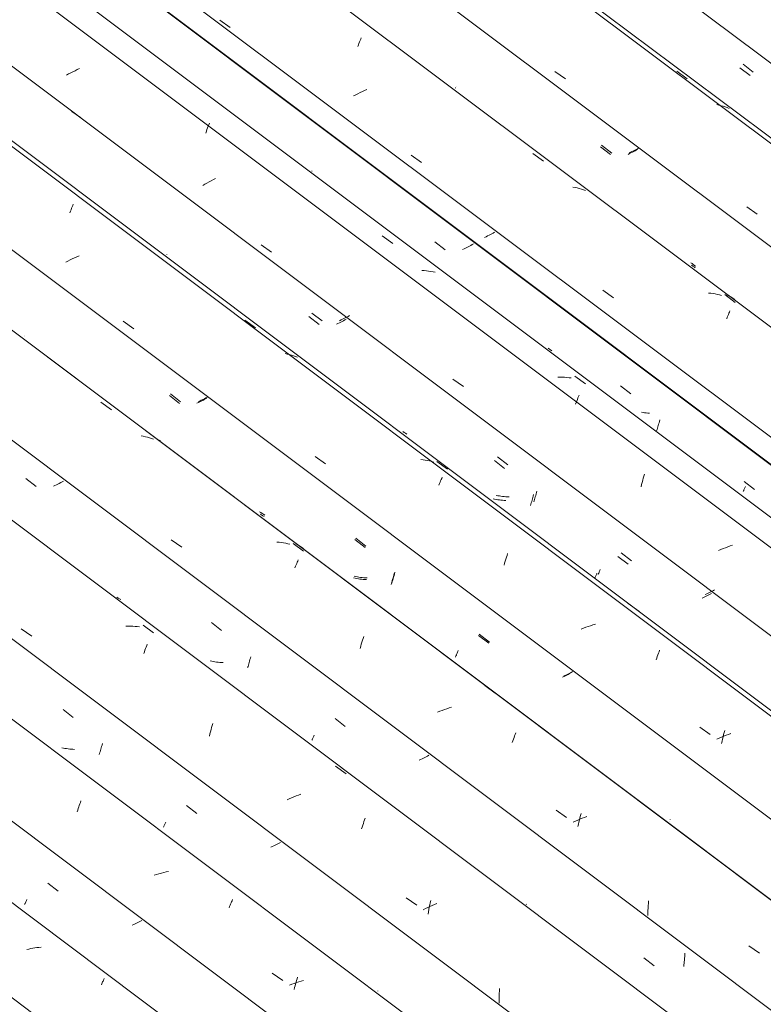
# Model space of a CAD drawing. Header units: millimetres. Extents: x 6528 to 21779, y 617 to 11154.
# Tile 75 of 106: x 14799 to 15473, y 6635 to 7528. Entities that reach past the tile are written whole.
import ezdxf

# ---------------------------------------------------------------- set-up
doc = ezdxf.new("R2010")
doc.units = ezdxf.units.MM
doc.layers.add('A-GLAZ-CWMG', color=7, linetype='Continuous', lineweight=5)

# ---------------------------------------------------------------- blocks, each defined once
blk = doc.blocks.new('FP_64-ISO_02')
at = {"layer": 'A-GLAZ-CWMG'}
blk.add_line((17055.9, 5027.73), (13731.04, 7523.22), dxfattribs=at)
at = {"layer": 'A-GLAZ-CWMG', "color": 9, "true_color": 0xc0c0c0}
for p, q in [((14807.32, 6684.99), (14805.47, 6684.57)), ((14809.18, 6685.37), (14807.32, 6684.99)), ((14811.03, 6685.71), (14809.18, 6685.37)), ((14812.89, 6686.02), (14811.03, 6685.71)), ((14814.74, 6686.29), (14812.89, 6686.02)), ((14816.58, 6686.51), (14814.74, 6686.29)), ((14818.42, 6686.7), (14816.58, 6686.51)), ((14873.52, 6653.39), (14873.92, 6654.29)), ((14873.92, 6654.29), (14874.31, 6655.14)), ((14874.31, 6655.14), (14874.68, 6655.95)), ((14874.68, 6655.95), (14875.03, 6656.72)), ((14875.03, 6656.72), (14875.37, 6657.44)), ((14875.37, 6657.44), (14875.69, 6658.12)), ((14873.11, 6652.45), (14873.52, 6653.39))]:
    blk.add_line(p, q, dxfattribs=at)
blk = doc.blocks.new('FP_65-ISO_02')
at = {"layer": 'A-GLAZ-CWMG', "color": 9, "true_color": 0xc0c0c0}
for p, q in [((14824.66, 6744.74), (14833.88, 6737.56)), ((14803.57, 6725.4), (14803.79, 6725.9)), ((14803.79, 6725.9), (14804.03, 6726.44)), ((14804.03, 6726.44), (14804.3, 6727.03)), ((14804.3, 6727.03), (14804.58, 6727.67)), ((14804.58, 6727.67), (14804.88, 6728.35)), ((14804.88, 6728.35), (14805.2, 6729.08)), ((14805.2, 6729.08), (14805.54, 6729.85)), ((14903.75, 6707.77), (14902.46, 6707.16)), ((14905.02, 6708.39), (14903.75, 6707.77)), ((14906.27, 6709.01), (14905.02, 6708.39)), ((14907.5, 6709.64), (14906.27, 6709.01)), ((14908.71, 6710.27), (14907.5, 6709.64)), ((14909.91, 6710.91), (14908.71, 6710.27)), ((14902.46, 6707.16), (14901.15, 6706.56))]:
    blk.add_line(p, q, dxfattribs=at)
blk = doc.blocks.new('FP_66-ISO_02')
at = {"layer": 'A-GLAZ-CWMG'}
blk.add_line((17180.28, 5101.02), (13731.04, 7689.87), dxfattribs=at)
at = {"layer": 'A-GLAZ-CWMG', "color": 9, "true_color": 0xc0c0c0}
for p, q in [((14852.65, 6813.9), (14853.13, 6815.3)), ((14853.13, 6815.3), (14853.61, 6816.67)), ((14853.61, 6816.67), (14854.08, 6818)), ((14854.08, 6818), (14854.56, 6819.3)), ((14851.22, 6809.52), (14851.7, 6811.01)), ((14851.7, 6811.01), (14852.17, 6812.47)), ((14852.17, 6812.47), (14852.65, 6813.9)), ((14923.22, 6752.57), (14921.09, 6751.88)), ((14925.37, 6753.22), (14923.22, 6752.57)), ((14927.52, 6753.83), (14925.37, 6753.22)), ((14929.68, 6754.4), (14927.52, 6753.83)), ((14931.84, 6754.92), (14929.68, 6754.4)), ((14934, 6755.39), (14931.84, 6754.92)), ((14989.89, 6724.66), (14990.34, 6725.77)), ((14990.34, 6725.77), (14990.79, 6726.83)), ((14990.79, 6726.83), (14991.22, 6727.86)), ((14991.22, 6727.86), (14991.64, 6728.85)), ((14991.64, 6728.85), (14992.05, 6729.81)), ((14988.97, 6722.34), (14989.44, 6723.52)), ((14989.44, 6723.52), (14989.89, 6724.66)), ((15028.15, 6663.23), (15037.75, 6656.43)), ((15047.93, 6653.86), (15045.82, 6653.09)), ((15050.06, 6654.6), (15047.93, 6653.86)), ((15049.26, 6653.23), (15049.71, 6654.84)), ((15049.71, 6654.84), (15050.16, 6656.41)), ((15052.19, 6655.3), (15050.06, 6654.6)), ((15050.16, 6656.41), (15050.62, 6657.96)), ((15050.62, 6657.96), (15051.09, 6659.48)), ((15054.34, 6655.96), (15052.19, 6655.3)), ((15056.49, 6656.58), (15054.34, 6655.96)), ((15045.82, 6653.09), (15043.72, 6652.28)), ((15047.97, 6648.28), (15048.39, 6649.95)), ((15048.39, 6649.95), (15048.82, 6651.61)), ((15048.82, 6651.61), (15049.26, 6653.23))]:
    blk.add_line(p, q, dxfattribs=at)
blk = doc.blocks.new('FP_67-ISO_02')
at = {"layer": 'A-GLAZ-CWMG', "color": 9, "true_color": 0xc0c0c0}
for p, q in [((14838.47, 6902.3), (14847.71, 6895.11)), ((14873.04, 6867.44), (14873.39, 6868.72)), ((14873.39, 6868.72), (14873.74, 6870.01)), ((14873.74, 6870.01), (14874.08, 6871.33)), ((14838.69, 6867.26), (14837.28, 6867.56)), ((14840.11, 6866.99), (14838.69, 6867.26)), ((14841.55, 6866.76), (14840.11, 6866.99)), ((14843, 6866.56), (14841.55, 6866.76)), ((14844.46, 6866.39), (14843, 6866.56)), ((14845.93, 6866.26), (14844.46, 6866.39)), ((14847.41, 6866.16), (14845.93, 6866.26)), ((14848.9, 6866.09), (14847.41, 6866.16)), ((14871.2, 6861.45), (14871.57, 6862.59)), ((14871.57, 6862.59), (14871.95, 6863.77)), ((14871.95, 6863.77), (14872.31, 6864.97)), ((14872.31, 6864.97), (14872.68, 6866.19)), ((14872.68, 6866.19), (14873.04, 6867.44)), ((14950.48, 6815.25), (14959.72, 6808.07)), ((14929.91, 6796.56), (14930.13, 6797.06)), ((14930.13, 6797.06), (14930.37, 6797.6)), ((14930.37, 6797.6), (14930.62, 6798.18)), ((14930.62, 6798.18), (14930.89, 6798.79)), ((14930.89, 6798.79), (14931.17, 6799.44)), ((14931.17, 6799.44), (14931.46, 6800.12)), ((14929.52, 6795.65), (14929.7, 6796.09)), ((14929.7, 6796.09), (14929.91, 6796.56)), ((15030.7, 6779.15), (15029.43, 6778.52)), ((15031.94, 6779.79), (15030.7, 6779.15)), ((15033.16, 6780.43), (15031.94, 6779.79)), ((15034.36, 6781.07), (15033.16, 6780.43)), ((15035.54, 6781.72), (15034.36, 6781.07)), ((15028.15, 6777.89), (15026.85, 6777.27)), ((15029.43, 6778.52), (15028.15, 6777.89)), ((15123.79, 6646.95), (15123.79, 6647.06)), ((15123.83, 6646.87), (15123.79, 6646.95))]:
    blk.add_line(p, q, dxfattribs=at)
blk = doc.blocks.new('FP_68-ISO_02')
at = {"layer": 'A-GLAZ-CWMG'}
blk.add_line((17314.28, 5180.68), (13731.04, 7870.1), dxfattribs=at)
at = {"layer": 'A-GLAZ-CWMG', "color": 9, "true_color": 0xc0c0c0}
for p, q in [((14800.38, 6975.43), (14809.96, 6968.73)), ((14897.49, 6977.83), (14895.4, 6977.81)), ((14899.58, 6977.8), (14897.49, 6977.83)), ((14901.64, 6977.73), (14899.58, 6977.8)), ((14903.69, 6977.59), (14901.64, 6977.73)), ((14905.73, 6977.41), (14903.69, 6977.59)), ((14907.74, 6977.17), (14905.73, 6977.41)), ((14910.93, 6978.82), (14920.54, 6971.8)), ((14912.66, 6956.07), (14913.2, 6957.49)), ((14913.2, 6957.49), (14913.73, 6958.86)), ((14913.73, 6958.86), (14914.25, 6960.18)), ((14914.25, 6960.18), (14914.76, 6961.46)), ((14911.57, 6953.11), (14912.12, 6954.61)), ((14912.12, 6954.61), (14912.66, 6956.07)), ((14972.56, 6884.07), (14973.06, 6885.98)), ((14973.06, 6885.98), (14973.57, 6887.85)), ((14973.57, 6887.85), (14974.09, 6889.69)), ((14971.13, 6878.17), (14971.59, 6880.16)), ((14971.59, 6880.16), (14972.07, 6882.13)), ((14972.07, 6882.13), (14972.56, 6884.07)), ((15085.51, 6850.88), (15095.1, 6843.83)), ((15049.76, 6823.85), (15047.68, 6823.01)), ((15051.86, 6824.66), (15049.76, 6823.85)), ((15053.97, 6825.44), (15051.86, 6824.66)), ((15043.56, 6821.24), (15041.53, 6820.32)), ((15045.61, 6822.14), (15043.56, 6821.24)), ((15047.68, 6823.01), (15045.61, 6822.14)), ((15109.6, 6795.67), (15110.14, 6797.35)), ((15110.14, 6797.35), (15110.69, 6798.99)), ((15110.69, 6798.99), (15111.24, 6800.59)), ((15111.24, 6800.59), (15111.79, 6802.15)), ((15111.79, 6802.15), (15112.33, 6803.66)), ((15109.05, 6793.95), (15109.6, 6795.67)), ((15149.46, 6731.52), (15159.08, 6724.8)), ((15170.94, 6725), (15171.38, 6727.03)), ((15171.38, 6727.03), (15171.83, 6729.04)), ((15175.13, 6725.41), (15173.08, 6724.52)), ((15177.2, 6726.28), (15175.13, 6725.41)), ((15167.03, 6721.68), (15165.05, 6720.69)), ((15169.02, 6722.65), (15167.03, 6721.68)), ((15171.04, 6723.6), (15169.02, 6722.65)), ((15169.36, 6716.65), (15169.72, 6718.77)), ((15169.72, 6718.77), (15170.11, 6720.87)), ((15170.11, 6720.87), (15170.51, 6722.95)), ((15170.51, 6722.95), (15170.94, 6725)), ((15173.08, 6724.52), (15171.04, 6723.6)), ((15233.91, 6644.73), (15234.01, 6646.97)), ((15234.01, 6646.97), (15234.14, 6649.21)), ((15233.81, 6640.24), (15233.84, 6642.49)), ((15233.81, 6637.99), (15233.81, 6640.24)), ((15233.84, 6635.75), (15233.81, 6637.99)), ((15233.84, 6642.49), (15233.91, 6644.73))]:
    blk.add_line(p, q, dxfattribs=at)
blk = doc.blocks.new('FP_69-ISO_02')
at = {"layer": 'A-GLAZ-CWMG', "color": 9, "true_color": 0xc0c0c0}
for p, q in [((14804.73, 7111.7), (14813.99, 7104.52)), ((14838.67, 7109.37), (14837.46, 7108.69)), ((14831.06, 7105.38), (14829.72, 7104.73)), ((14832.39, 7106.03), (14831.06, 7105.38)), ((14833.69, 7106.69), (14832.39, 7106.03)), ((14834.97, 7107.36), (14833.69, 7106.69)), ((14836.23, 7108.02), (14834.97, 7107.36)), ((14837.46, 7108.69), (14836.23, 7108.02)), ((14888.35, 7003.4), (14887.23, 7004.2)), ((14889.5, 7002.64), (14888.35, 7003.4)), ((14890.68, 7001.9), (14889.5, 7002.64)), ((14972.93, 6981.11), (14982.18, 6973.93)), ((15007.9, 6947.52), (15008.24, 6948.82)), ((15008.24, 6948.82), (15008.58, 6950.15)), ((14973.23, 6945.96), (14971.82, 6946.26)), ((14974.65, 6945.69), (14973.23, 6945.96)), ((14976.09, 6945.46), (14974.65, 6945.69)), ((14977.54, 6945.26), (14976.09, 6945.46)), ((14979, 6945.09), (14977.54, 6945.26)), ((14980.47, 6944.96), (14979, 6945.09)), ((14981.95, 6944.87), (14980.47, 6944.96)), ((14983.43, 6944.8), (14981.95, 6944.87)), ((15005.73, 6940.22), (15006.1, 6941.37)), ((15006.1, 6941.37), (15006.47, 6942.55)), ((15006.47, 6942.55), (15006.83, 6943.75)), ((15006.83, 6943.75), (15007.2, 6944.98)), ((15007.2, 6944.98), (15007.55, 6946.24)), ((15007.55, 6946.24), (15007.9, 6947.52)), ((15085.02, 6894.12), (15094.27, 6886.94)), ((15065.21, 6876.89), (15065.47, 6877.5)), ((15065.47, 6877.5), (15065.75, 6878.15)), ((15065.75, 6878.15), (15066.05, 6878.84)), ((15064.11, 6874.35), (15064.3, 6874.78)), ((15064.3, 6874.78), (15064.5, 6875.25)), ((15064.5, 6875.25), (15064.72, 6875.76)), ((15064.72, 6875.76), (15064.96, 6876.31)), ((15064.96, 6876.31), (15065.21, 6876.89)), ((15167.58, 6859.44), (15166.37, 6858.79)), ((15168.77, 6860.08), (15167.58, 6859.44)), ((15169.93, 6860.73), (15168.77, 6860.08)), ((15162.61, 6856.88), (15161.31, 6856.25)), ((15163.88, 6857.51), (15162.61, 6856.88)), ((15165.14, 6858.15), (15163.88, 6857.51)), ((15166.37, 6858.79), (15165.14, 6858.15)), ((15258.48, 6725.6), (15258.47, 6725.71)), ((15258.52, 6725.53), (15258.48, 6725.6)), ((15402.27, 6679.63), (15402.35, 6681.18)), ((15365.11, 6676.93), (15374.36, 6669.78)), ((15401.36, 6670.53), (15401.56, 6672.02)), ((15401.56, 6672.02), (15401.74, 6673.53)), ((15401.74, 6673.53), (15401.9, 6675.04)), ((15401.9, 6675.04), (15402.05, 6676.57)), ((15402.05, 6676.57), (15402.17, 6678.1)), ((15402.17, 6678.1), (15402.27, 6679.63)), ((15401.15, 6669.04), (15401.36, 6670.53))]:
    blk.add_line(p, q, dxfattribs=at)
blk = doc.blocks.new('FP_70-ISO_02')
at = {"layer": 'A-GLAZ-CWMG'}
blk.add_line((17444.84, 5255.08), (13745.19, 8031.87), dxfattribs=at)
at = {"layer": 'A-GLAZ-CWMG', "color": 9, "true_color": 0xc0c0c0}
for p, q in [((14872.79, 7181), (14882.37, 7173.97)), ((14911.09, 7150.05), (14909.12, 7150.41)), ((14913.03, 7149.62), (14911.09, 7150.05)), ((14914.94, 7149.15), (14913.03, 7149.62)), ((14916.83, 7148.61), (14914.94, 7149.15)), ((14918.68, 7148.03), (14916.83, 7148.61)), ((14920.51, 7147.38), (14918.68, 7148.03)), ((14936.46, 7056.21), (14946.04, 7049.47)), ((15034.35, 7053.95), (15032.31, 7054.15)), ((15036.36, 7053.7), (15034.35, 7053.95)), ((15038.34, 7053.39), (15036.36, 7053.7)), ((15040.31, 7053.02), (15038.34, 7053.39)), ((15042.25, 7052.61), (15040.31, 7053.02)), ((15044.16, 7052.13), (15042.25, 7052.61)), ((15046.95, 7052.88), (15056.52, 7045.82)), ((15051.23, 7036.94), (15051.69, 7038.02)), ((15048.7, 7030.82), (15049.23, 7032.14)), ((15049.23, 7032.14), (15049.75, 7033.42)), ((15049.75, 7033.42), (15050.25, 7034.64)), ((15050.25, 7034.64), (15050.75, 7035.82)), ((15050.75, 7035.82), (15051.23, 7036.94)), ((15109.91, 6965.04), (15110.45, 6966.8)), ((15110.45, 6966.8), (15111, 6968.51)), ((15107.81, 6957.67), (15108.32, 6959.57)), ((15108.32, 6959.57), (15108.84, 6961.43)), ((15108.84, 6961.43), (15109.37, 6963.25)), ((15109.37, 6963.25), (15109.91, 6965.04)), ((15220.76, 6924.13), (15230.3, 6917.04)), ((15190.62, 6904.33), (15188.48, 6903.67)), ((15180.01, 6900.67), (15177.92, 6899.83)), ((15182.11, 6901.47), (15180.01, 6900.67)), ((15184.22, 6902.24), (15182.11, 6901.47)), ((15186.35, 6902.97), (15184.22, 6902.24)), ((15188.48, 6903.67), (15186.35, 6902.97)), ((15247.34, 6876.79), (15247.88, 6878.24)), ((15247.88, 6878.24), (15248.42, 6879.64)), ((15248.42, 6879.64), (15248.95, 6881)), ((15245.68, 6872.18), (15246.23, 6873.76)), ((15246.23, 6873.76), (15246.79, 6875.3)), ((15246.79, 6875.3), (15247.34, 6876.79)), ((15285.4, 6810.98), (15295.02, 6804.22)), ((15307.07, 6804.14), (15307.55, 6806.09)), ((15307.55, 6806.09), (15308.06, 6808.01)), ((15303.02, 6801.01), (15300.99, 6800.09)), ((15305.07, 6801.91), (15303.02, 6801.01)), ((15307.14, 6802.78), (15305.07, 6801.91)), ((15305.26, 6796.06), (15305.69, 6798.12)), ((15305.69, 6798.12), (15306.13, 6800.15)), ((15306.13, 6800.15), (15306.59, 6802.16)), ((15306.59, 6802.16), (15307.07, 6804.14)), ((15309.23, 6803.61), (15307.14, 6802.78)), ((15311.33, 6804.42), (15309.23, 6803.61)), ((15313.44, 6805.18), (15311.33, 6804.42)), ((15368.98, 6724.29), (15369.16, 6726.52)), ((15369.16, 6726.52), (15369.36, 6728.73)), ((15368.6, 6715.32), (15368.65, 6717.57)), ((15368.65, 6717.57), (15368.73, 6719.81)), ((15368.73, 6719.81), (15368.84, 6722.05)), ((15368.84, 6722.05), (15368.98, 6724.29)), ((15460.26, 6687.96), (15469.88, 6681.19))]:
    blk.add_line(p, q, dxfattribs=at)
blk = doc.blocks.new('FP_71-ISO_02')
at = {"layer": 'A-GLAZ-CWMG', "color": 9, "true_color": 0xc0c0c0}
for p, q in [((14803.19, 7240.24), (14803.17, 7240.34)), ((14803.23, 7240.17), (14803.19, 7240.24)), ((14934.77, 7187.03), (14944.03, 7179.85)), ((14961.11, 7180.7), (14959.77, 7180.06)), ((14962.43, 7181.35), (14961.11, 7180.7)), ((14963.73, 7182.01), (14962.43, 7181.35)), ((14965, 7182.67), (14963.73, 7182.01)), ((14966.26, 7183.34), (14965, 7182.67)), ((14967.49, 7184), (14966.26, 7183.34)), ((14968.69, 7184.67), (14967.49, 7184)), ((15018.39, 7078.73), (15017.26, 7079.53)), ((15019.54, 7077.97), (15018.39, 7078.73)), ((15020.72, 7077.24), (15019.54, 7077.97)), ((15102.99, 7056.46), (15112.24, 7049.28)), ((15103.29, 7021.3), (15101.88, 7021.6)), ((15104.71, 7021.04), (15103.29, 7021.3)), ((15106.15, 7020.81), (15104.71, 7021.04)), ((15107.59, 7020.61), (15106.15, 7020.81)), ((15109.05, 7020.45), (15107.59, 7020.61)), ((15110.52, 7020.32), (15109.05, 7020.45)), ((15112, 7020.22), (15110.52, 7020.32)), ((15113.49, 7020.16), (15112, 7020.22)), ((15136.9, 7019.11), (15137.26, 7020.34)), ((15137.26, 7020.34), (15137.61, 7021.6)), ((15137.61, 7021.6), (15137.96, 7022.88)), ((15137.96, 7022.88), (15138.31, 7024.18)), ((15138.31, 7024.18), (15138.64, 7025.51)), ((15135.79, 7015.58), (15136.16, 7016.73)), ((15136.16, 7016.73), (15136.53, 7017.91)), ((15136.53, 7017.91), (15136.9, 7019.11)), ((15215.09, 6969.49), (15224.34, 6962.31)), ((15194.18, 6949.69), (15194.36, 6950.13)), ((15194.36, 6950.13), (15194.57, 6950.6)), ((15194.57, 6950.6), (15194.79, 6951.11)), ((15194.79, 6951.11), (15195.02, 6951.66)), ((15195.02, 6951.66), (15195.28, 6952.24)), ((15195.28, 6952.24), (15195.54, 6952.85)), ((15195.54, 6952.85), (15195.82, 6953.51)), ((15195.82, 6953.51), (15196.11, 6954.19)), ((15292.68, 6932.25), (15291.4, 6931.63)), ((15293.94, 6932.88), (15292.68, 6932.25)), ((15295.18, 6933.51), (15293.94, 6932.88)), ((15296.4, 6934.14), (15295.18, 6933.51)), ((15297.6, 6934.78), (15296.4, 6934.14)), ((15298.78, 6935.42), (15297.6, 6934.78)), ((15299.93, 6936.06), (15298.78, 6935.42)), ((15388.55, 6800.91), (15388.54, 6801.03)), ((15388.58, 6800.83), (15388.55, 6800.91))]:
    blk.add_line(p, q, dxfattribs=at)
blk = doc.blocks.new('FP_72-ISO_02')
at = {"layer": 'A-GLAZ-CWMG'}
blk.add_line((17574.3, 5329.67), (13328.06, 8516.71), dxfattribs=at)
at = {"layer": 'A-GLAZ-CWMG', "color": 9, "true_color": 0xc0c0c0}
for p, q in [((14846.71, 7358.13), (14847.22, 7359.34)), ((14847.22, 7359.34), (14847.71, 7360.51)), ((14844.59, 7352.81), (14845.13, 7354.21)), ((14845.13, 7354.21), (14845.67, 7355.57)), ((14845.67, 7355.57), (14846.19, 7356.87)), ((14846.19, 7356.87), (14846.71, 7358.13)), ((14842.79, 7309.08), (14840.84, 7308.07)), ((14844.77, 7310.07), (14842.79, 7309.08)), ((14846.76, 7311.04), (14844.77, 7310.07)), ((14848.78, 7311.99), (14846.76, 7311.04)), ((14850.82, 7312.9), (14848.78, 7311.99)), ((14852.87, 7313.79), (14850.82, 7312.9)), ((14892.91, 7254.41), (14902.47, 7247.67)), ((15003.29, 7255.56), (15012.87, 7248.52)), ((15041.61, 7224.71), (15039.67, 7225.12)), ((15043.53, 7224.25), (15041.61, 7224.71)), ((15045.43, 7223.72), (15043.53, 7224.25)), ((15047.29, 7223.14), (15045.43, 7223.72)), ((15049.13, 7222.51), (15047.29, 7223.14)), ((15050.93, 7221.82), (15049.13, 7222.51)), ((15066.88, 7131.9), (15076.46, 7125.16)), ((15164.85, 7128.73), (15162.83, 7128.97)), ((15166.84, 7128.44), (15164.85, 7128.73)), ((15168.82, 7128.09), (15166.84, 7128.44)), ((15170.76, 7127.69), (15168.82, 7128.09)), ((15172.69, 7127.22), (15170.76, 7127.69)), ((15174.58, 7126.71), (15172.69, 7127.22)), ((15177.29, 7127.3), (15186.85, 7120.23)), ((15180.3, 7108.42), (15180.8, 7109.62)), ((15180.8, 7109.62), (15181.28, 7110.76)), ((15181.28, 7110.76), (15181.75, 7111.85)), ((15181.75, 7111.85), (15182.21, 7112.88)), ((15179.26, 7105.9), (15179.79, 7107.19)), ((15179.79, 7107.19), (15180.3, 7108.42)), ((15239.34, 7036.79), (15239.88, 7038.6)), ((15239.88, 7038.6), (15240.42, 7040.36)), ((15240.42, 7040.36), (15240.97, 7042.09)), ((15240.97, 7042.09), (15241.52, 7043.79)), ((15238.3, 7033.07), (15238.81, 7034.95)), ((15238.81, 7034.95), (15239.34, 7036.79)), ((15350.93, 6998.44), (15360.47, 6991.33)), ((15310.43, 6976.04), (15308.34, 6975.23)), ((15312.54, 6976.83), (15310.43, 6976.04)), ((15314.66, 6977.58), (15312.54, 6976.83)), ((15316.79, 6978.29), (15314.66, 6977.58)), ((15318.93, 6978.97), (15316.79, 6978.29)), ((15321.08, 6979.6), (15318.93, 6978.97)), ((15376.11, 6947.34), (15376.67, 6948.89)), ((15376.67, 6948.89), (15377.22, 6950.4)), ((15377.22, 6950.4), (15377.77, 6951.87)), ((15377.77, 6951.87), (15378.31, 6953.29)), ((15378.31, 6953.29), (15378.85, 6954.67)), ((15378.85, 6954.67), (15379.38, 6956)), ((15415.72, 6886.34), (15425.33, 6879.57)), ((15435.4, 6877.23), (15433.34, 6876.35)), ((15437.48, 6878.08), (15435.4, 6877.23)), ((15436.45, 6875.48), (15436.92, 6877.47)), ((15436.92, 6877.47), (15437.4, 6879.44)), ((15437.4, 6879.44), (15437.9, 6881.37)), ((15439.57, 6878.9), (15437.48, 6878.08)), ((15437.9, 6881.37), (15438.41, 6883.28)), ((15441.68, 6879.69), (15439.57, 6878.9)), ((15443.79, 6880.44), (15441.68, 6879.69)), ((15433.34, 6876.35), (15431.3, 6875.44)), ((15435.57, 6871.41), (15436, 6873.46)), ((15436, 6873.46), (15436.45, 6875.48))]:
    blk.add_line(p, q, dxfattribs=at)
blk = doc.blocks.new('FP_73-ISO_02')
at = {"layer": 'A-GLAZ-CWMG', "color": 9, "true_color": 0xc0c0c0}
for p, q in [((14932.5, 7315.14), (14932.49, 7315.24)), ((14932.54, 7315.07), (14932.5, 7315.14)), ((15064.13, 7261.91), (15073.38, 7254.73)), ((15090.47, 7255.57), (15089.14, 7254.93)), ((15091.79, 7256.22), (15090.47, 7255.57)), ((15093.08, 7256.87), (15091.79, 7256.22)), ((15094.35, 7257.53), (15093.08, 7256.87)), ((15095.6, 7258.19), (15094.35, 7257.53)), ((15096.82, 7258.85), (15095.6, 7258.19)), ((15098.02, 7259.51), (15096.82, 7258.85)), ((15147.72, 7153.62), (15146.59, 7154.42)), ((15148.87, 7152.86), (15147.72, 7153.62)), ((15150.05, 7152.13), (15148.87, 7152.86)), ((15232.35, 7131.36), (15241.6, 7124.19)), ((15267.67, 7099.09), (15268, 7100.42)), ((15232.63, 7096.22), (15231.22, 7096.52)), ((15234.06, 7095.96), (15232.63, 7096.22)), ((15235.5, 7095.73), (15234.06, 7095.96)), ((15236.94, 7095.53), (15235.5, 7095.73)), ((15238.41, 7095.37), (15236.94, 7095.53)), ((15239.88, 7095.24), (15238.41, 7095.37)), ((15241.36, 7095.14), (15239.88, 7095.24)), ((15242.85, 7095.08), (15241.36, 7095.14)), ((15265.15, 7090.49), (15265.52, 7091.64)), ((15265.52, 7091.64), (15265.89, 7092.82)), ((15265.89, 7092.82), (15266.25, 7094.03)), ((15266.25, 7094.03), (15266.61, 7095.26)), ((15266.61, 7095.26), (15266.97, 7096.51)), ((15266.97, 7096.51), (15267.32, 7097.79)), ((15267.32, 7097.79), (15267.67, 7099.09)), ((15344.46, 7044.4), (15353.71, 7037.23)), ((15325.18, 7028.43), (15325.47, 7029.12)), ((15323.53, 7024.6), (15323.72, 7025.04)), ((15323.72, 7025.04), (15323.92, 7025.51)), ((15323.92, 7025.51), (15324.14, 7026.03)), ((15324.14, 7026.03), (15324.38, 7026.57)), ((15324.38, 7026.57), (15324.63, 7027.15)), ((15324.63, 7027.15), (15324.9, 7027.77)), ((15324.9, 7027.77), (15325.18, 7028.43)), ((15422.06, 7007.15), (15420.79, 7006.54)), ((15423.3, 7007.77), (15422.06, 7007.15)), ((15424.53, 7008.39), (15423.3, 7007.77)), ((15425.74, 7009.02), (15424.53, 7008.39)), ((15426.93, 7009.65), (15425.74, 7009.02)), ((15428.1, 7010.28), (15426.93, 7009.65)), ((15429.24, 7010.91), (15428.1, 7010.28))]:
    blk.add_line(p, q, dxfattribs=at)
blk = doc.blocks.new('FP_74-ISO_02')
at = {"layer": 'A-GLAZ-CWMG'}
blk.add_line((17686.87, 5392.8), (13328.06, 8664.33), dxfattribs=at)
blk = doc.blocks.new('FP_75-ISO_02')
at = {"layer": 'A-GLAZ-CWMG', "color": 9, "true_color": 0xc0c0c0}
for p, q in [((15175.65, 7326.44), (15184.91, 7319.26)), ((15209.43, 7323.93), (15208.24, 7323.28)), ((15210.59, 7324.58), (15209.43, 7323.93)), ((15202, 7320.08), (15200.69, 7319.45)), ((15203.29, 7320.71), (15202, 7320.08)), ((15204.56, 7321.34), (15203.29, 7320.71)), ((15205.81, 7321.98), (15204.56, 7321.34)), ((15207.04, 7322.63), (15205.81, 7321.98)), ((15208.24, 7323.28), (15207.04, 7322.63)), ((15343.87, 7195.9), (15353.12, 7188.72)), ((15378.83, 7162.34), (15379.18, 7163.64)), ((15379.18, 7163.64), (15379.52, 7164.96)), ((15376.66, 7155.05), (15377.03, 7156.2)), ((15377.03, 7156.2), (15377.4, 7157.38)), ((15377.4, 7157.38), (15377.76, 7158.58)), ((15377.76, 7158.58), (15378.13, 7159.81)), ((15378.13, 7159.81), (15378.48, 7161.06)), ((15378.48, 7161.06), (15378.83, 7162.34)), ((15455.98, 7108.94), (15465.23, 7101.77))]:
    blk.add_line(p, q, dxfattribs=at)
blk = doc.blocks.new('Rectangular Mullion - Telha Fibrocimento - Ondulada-1908998-ISO_02')
at = {"layer": 'A-GLAZ-CWMG'}
for p, q in [((17749.22, 5421.66), (13328.06, 8739.99)), ((17747.01, 5422.93), (13328.06, 8739.59)), ((17505.54, 5282.6), (13328.06, 8418.03)), ((17375.49, 5207.34), (13731.04, 7942.7)), ((17241, 5128.27), (13731.04, 7762.69)), ((17115.22, 5057.34), (13731.04, 7597.35)), ((16995.01, 4987.33), (13841.13, 7354.49))]:
    blk.add_line(p, q, dxfattribs=at)
for name in ['FP_72-ISO_02', 'FP_74-ISO_02', 'FP_75-ISO_02', 'FP_70-ISO_02', 'FP_73-ISO_02', 'FP_68-ISO_02', 'FP_71-ISO_02', 'FP_69-ISO_02', 'FP_67-ISO_02', 'FP_66-ISO_02', 'FP_64-ISO_02', 'FP_65-ISO_02']:
    blk.add_blockref(name, (0, 0), dxfattribs=at)
blk = doc.blocks.new('FP_84-ISO_02')
at = {"layer": 'A-GLAZ-CWMG'}
blk.add_line((17446.93, 5253.49), (13745.19, 8031.86), dxfattribs=at)
at = {"layer": 'A-GLAZ-CWMG', "color": 9, "true_color": 0xc0c0c0}
for p, q in [((14926.85, 7145.53), (14925.48, 7146.51)), ((15050.81, 7051.88), (15049.36, 7052.65)), ((15052.22, 7051.07), (15050.81, 7051.88)), ((15053.61, 7050.21), (15052.22, 7051.07)), ((15054.97, 7049.31), (15053.61, 7050.21)), ((15056.3, 7048.37), (15054.97, 7049.31))]:
    blk.add_line(p, q, dxfattribs=at)
blk = doc.blocks.new('FP_85-ISO_02')
at = {"layer": 'A-GLAZ-CWMG', "color": 9, "true_color": 0xc0c0c0}
for p, q in [((14803.82, 7241.5), (14803.83, 7241.65)), ((14803.84, 7241.4), (14803.82, 7241.5)), ((14935.77, 7188.46), (14945.01, 7181.27)), ((14962.34, 7182.08), (14960.89, 7181.4)), ((14963.78, 7182.77), (14962.34, 7182.08)), ((14965.19, 7183.47), (14963.78, 7182.77)), ((14966.58, 7184.18), (14965.19, 7183.47)), ((14967.94, 7184.89), (14966.58, 7184.18)), ((14969.28, 7185.6), (14967.94, 7184.89)), ((15017.74, 7080.87), (15016.62, 7081.68)), ((15018.89, 7080.09), (15017.74, 7080.87)), ((15020.06, 7079.35), (15018.89, 7080.09)), ((15021.25, 7078.64), (15020.06, 7079.35)), ((15103.78, 7057.73), (15113.01, 7050.55)), ((15103.88, 7022.82), (15102.47, 7023.12)), ((15105.31, 7022.56), (15103.88, 7022.82)), ((15106.75, 7022.33), (15105.31, 7022.56)), ((15108.2, 7022.13), (15106.75, 7022.33)), ((15109.66, 7021.96), (15108.2, 7022.13)), ((15111.14, 7021.83), (15109.66, 7021.96)), ((15112.62, 7021.73), (15111.14, 7021.83)), ((15114.11, 7021.66), (15112.62, 7021.73)), ((15137.29, 7019.6), (15137.71, 7020.98)), ((15137.71, 7020.98), (15138.13, 7022.38)), ((15138.13, 7022.38), (15138.55, 7023.82)), ((15138.55, 7023.82), (15138.95, 7025.28)), ((15138.95, 7025.28), (15139.35, 7026.78)), ((15136.43, 7016.96), (15136.86, 7018.27)), ((15136.86, 7018.27), (15137.29, 7019.6)), ((15215.73, 6970.66), (15224.97, 6963.48)), ((15194.66, 6951.19), (15194.88, 6951.7)), ((15194.88, 6951.7), (15195.12, 6952.25)), ((15195.12, 6952.25), (15195.39, 6952.84)), ((15195.39, 6952.84), (15195.67, 6953.49)), ((15195.67, 6953.49), (15195.97, 6954.17)), ((15195.97, 6954.17), (15196.29, 6954.91)), ((15196.29, 6954.91), (15196.63, 6955.68)), ((15293.51, 6933.15), (15292.24, 6932.56)), ((15294.76, 6933.75), (15293.51, 6933.15)), ((15295.99, 6934.35), (15294.76, 6933.75)), ((15297.21, 6934.96), (15295.99, 6934.35)), ((15298.41, 6935.57), (15297.21, 6934.96)), ((15299.59, 6936.19), (15298.41, 6935.57)), ((15300.75, 6936.81), (15299.59, 6936.19)), ((15388.81, 6802.4), (15388.81, 6802.54)), ((15388.85, 6802.31), (15388.81, 6802.4))]:
    blk.add_line(p, q, dxfattribs=at)
blk = doc.blocks.new('FP_86-ISO_02')
at = {"layer": 'A-GLAZ-CWMG'}
blk.add_line((17571.31, 5326.78), (13328.06, 8511.58), dxfattribs=at)
blk = doc.blocks.new('FP_87-ISO_02')
at = {"layer": 'A-GLAZ-CWMG', "color": 9, "true_color": 0xc0c0c0}
for p, q in [((15061.3, 7258.74), (15070.55, 7251.55)), ((15087.65, 7252.37), (15086.34, 7251.74)), ((15088.95, 7253), (15087.65, 7252.37)), ((15090.23, 7253.64), (15088.95, 7253)), ((15091.49, 7254.29), (15090.23, 7253.64)), ((15092.72, 7254.94), (15091.49, 7254.29)), ((15093.94, 7255.59), (15092.72, 7254.94)), ((15095.13, 7256.24), (15093.94, 7255.59)), ((15229.49, 7128.16), (15238.74, 7120.98)), ((15229.74, 7093.06), (15228.33, 7093.36)), ((15231.16, 7092.8), (15229.74, 7093.06)), ((15232.6, 7092.57), (15231.16, 7092.8)), ((15234.05, 7092.37), (15232.6, 7092.57)), ((15235.51, 7092.21), (15234.05, 7092.37)), ((15236.98, 7092.08), (15235.51, 7092.21)), ((15238.46, 7091.98), (15236.98, 7092.08)), ((15239.95, 7091.92), (15238.46, 7091.98)), ((15263.37, 7090.83), (15263.73, 7092.06)), ((15263.73, 7092.06), (15264.09, 7093.31)), ((15264.09, 7093.31), (15264.44, 7094.59)), ((15264.44, 7094.59), (15264.79, 7095.89)), ((15264.79, 7095.89), (15265.12, 7097.21)), ((15262.26, 7087.31), (15262.63, 7088.46)), ((15262.63, 7088.46), (15263, 7089.63)), ((15263, 7089.63), (15263.37, 7090.83)), ((15341.57, 7041.18), (15350.82, 7034)), ((15320.61, 7021.44), (15320.8, 7021.88)), ((15320.8, 7021.88), (15321.01, 7022.36)), ((15321.01, 7022.36), (15321.23, 7022.87)), ((15321.23, 7022.87), (15321.47, 7023.41)), ((15321.47, 7023.41), (15321.72, 7024)), ((15321.72, 7024), (15321.99, 7024.61)), ((15321.99, 7024.61), (15322.27, 7025.27)), ((15322.27, 7025.27), (15322.56, 7025.95)), ((15419.2, 7003.88), (15417.94, 7003.27)), ((15420.45, 7004.49), (15419.2, 7003.88)), ((15421.68, 7005.11), (15420.45, 7004.49)), ((15422.89, 7005.73), (15421.68, 7005.11)), ((15424.07, 7006.36), (15422.89, 7005.73)), ((15425.24, 7006.98), (15424.07, 7006.36)), ((15426.39, 7007.61), (15425.24, 7006.98))]:
    blk.add_line(p, q, dxfattribs=at)
blk = doc.blocks.new('FP_88-ISO_02')
at = {"layer": 'A-GLAZ-CWMG'}
blk.add_line((17705.32, 5406.44), (13328.06, 8691.81), dxfattribs=at)
at = {"layer": 'A-GLAZ-CWMG', "color": 9, "true_color": 0xc0c0c0}
for p, q in [((14843.38, 7478.73), (14841.45, 7477.7)), ((14845.33, 7479.74), (14843.38, 7478.73)), ((14847.3, 7480.74), (14845.33, 7479.74)), ((14849.3, 7481.7), (14847.3, 7480.74)), ((14851.32, 7482.65), (14849.3, 7481.7)), ((14853.35, 7483.57), (14851.32, 7482.65)), ((14846.23, 7444.7), (14854.09, 7439.16)), ((14969.42, 7429.83), (14969.96, 7431.31)), ((14969.96, 7431.31), (14970.51, 7432.75)), ((14970.51, 7432.75), (14971.04, 7434.14)), ((14967.77, 7425.13), (14968.32, 7426.74)), ((14968.32, 7426.74), (14968.87, 7428.3)), ((14968.87, 7428.3), (14969.42, 7429.83)), ((14967.03, 7378.72), (14965.18, 7377.64)), ((14968.91, 7379.78), (14967.03, 7378.72)), ((14970.81, 7380.83), (14968.91, 7379.78)), ((14972.74, 7381.86), (14970.81, 7380.83)), ((14974.69, 7382.87), (14972.74, 7381.86)), ((14976.67, 7383.86), (14974.69, 7382.87)), ((15017.98, 7323.88), (15027.53, 7317.17)), ((15127.74, 7331.87), (15137.35, 7324.89)), ((15165.88, 7300.43), (15163.83, 7300.58)), ((15167.91, 7300.23), (15165.88, 7300.43)), ((15169.91, 7299.98), (15167.91, 7300.23)), ((15171.9, 7299.67), (15169.91, 7299.98)), ((15173.87, 7299.31), (15171.9, 7299.67)), ((15175.81, 7298.9), (15173.87, 7299.31)), ((15179.21, 7302.87), (15179.19, 7302.99)), ((15191.82, 7201.86), (15201.39, 7195.15)), ((15289.06, 7203.75), (15286.97, 7203.74)), ((15291.14, 7203.7), (15289.06, 7203.75)), ((15293.2, 7203.6), (15291.14, 7203.7)), ((15295.25, 7203.45), (15293.2, 7203.6)), ((15297.28, 7203.25), (15295.25, 7203.45)), ((15299.28, 7202.99), (15297.28, 7203.25)), ((15302.45, 7204.56), (15312.05, 7197.53)), ((15303.67, 7180.64), (15304.21, 7182.08)), ((15304.21, 7182.08), (15304.75, 7183.48)), ((15304.75, 7183.48), (15305.28, 7184.83)), ((15305.28, 7184.83), (15305.8, 7186.14)), ((15305.8, 7186.14), (15306.31, 7187.4)), ((15303.13, 7179.15), (15303.67, 7180.64)), ((15363.49, 7108.25), (15363.98, 7110.18)), ((15363.98, 7110.18), (15364.49, 7112.07)), ((15364.49, 7112.07), (15365.01, 7113.94)), ((15365.01, 7113.94), (15365.53, 7115.77)), ((15362.54, 7104.3), (15363.01, 7106.29)), ((15363.01, 7106.29), (15363.49, 7108.25)), ((15434.88, 7047.29), (15432.84, 7046.37)), ((15436.93, 7048.18), (15434.88, 7047.29)), ((15439.01, 7049.04), (15436.93, 7048.18)), ((15441.09, 7049.88), (15439.01, 7049.04)), ((15443.19, 7050.68), (15441.09, 7049.88)), ((15445.31, 7051.44), (15443.19, 7050.68))]:
    blk.add_line(p, q, dxfattribs=at)
blk = doc.blocks.new('FP_89-ISO_02')
at = {"layer": 'A-GLAZ-CWMG', "color": 9, "true_color": 0xc0c0c0}
for p, q in [((15064.1, 7390.72), (15064.08, 7390.82)), ((15064.15, 7390.66), (15064.1, 7390.72)), ((15225.94, 7333.13), (15224.65, 7332.47)), ((15227.2, 7333.81), (15225.94, 7333.13)), ((15228.44, 7334.48), (15227.2, 7333.81)), ((15229.65, 7335.16), (15228.44, 7334.48)), ((15222.01, 7331.14), (15220.65, 7330.49)), ((15223.34, 7331.8), (15222.01, 7331.14)), ((15224.65, 7332.47), (15223.34, 7331.8)), ((15279.37, 7229.18), (15278.24, 7229.98)), ((15280.52, 7228.41), (15279.37, 7229.18)), ((15281.69, 7227.68), (15280.52, 7228.41)), ((15364.28, 7171.76), (15362.87, 7172.05)), ((15365.7, 7171.49), (15364.28, 7171.76)), ((15367.14, 7171.26), (15365.7, 7171.49)), ((15368.59, 7171.07), (15367.14, 7171.26)), ((15370.05, 7170.91), (15368.59, 7171.07)), ((15455.2, 7100.13), (15455.39, 7100.57)), ((15455.39, 7100.57), (15455.59, 7101.05)), ((15455.59, 7101.05), (15455.82, 7101.56)), ((15455.82, 7101.56), (15456.05, 7102.11)), ((15456.05, 7102.11), (15456.3, 7102.7)), ((15456.3, 7102.7), (15456.57, 7103.32)), ((15456.57, 7103.32), (15456.85, 7103.97)), ((15456.85, 7103.97), (15457.14, 7104.67))]:
    blk.add_line(p, q, dxfattribs=at)
blk = doc.blocks.new('FP_90-ISO_02')
at = {"layer": 'A-GLAZ-CWMG'}
blk.add_line((17835.87, 5480.84), (13328.06, 8864.2), dxfattribs=at)
at = {"layer": 'A-GLAZ-CWMG', "color": 9, "true_color": 0xc0c0c0}
for p, q in [((14980.42, 7527.61), (14989.96, 7520.88)), ((15108.27, 7510.32), (15108.77, 7511.49)), ((15105.63, 7503.71), (15106.17, 7505.13)), ((15106.17, 7505.13), (15106.71, 7506.5)), ((15106.71, 7506.5), (15107.24, 7507.82)), ((15107.24, 7507.82), (15107.76, 7509.09)), ((15107.76, 7509.09), (15108.27, 7510.32)), ((15103.85, 7459.83), (15101.9, 7458.81)), ((15105.81, 7460.82), (15103.85, 7459.83)), ((15107.81, 7461.8), (15105.81, 7460.82)), ((15109.82, 7462.74), (15107.81, 7461.8)), ((15111.85, 7463.67), (15109.82, 7462.74)), ((15113.91, 7464.56), (15111.85, 7463.67)), ((15153.97, 7405.11), (15163.53, 7398.37)), ((15264.38, 7406.72), (15273.95, 7399.69)), ((15302.66, 7375.82), (15300.7, 7376.21)), ((15304.59, 7375.38), (15302.66, 7375.82)), ((15306.49, 7374.88), (15304.59, 7375.38)), ((15308.37, 7374.32), (15306.49, 7374.88)), ((15310.22, 7373.71), (15308.37, 7374.32)), ((15312.03, 7373.04), (15310.22, 7373.71)), ((15327.87, 7282.52), (15337.45, 7275.78)), ((15425.81, 7279.77), (15423.79, 7279.98)), ((15427.82, 7279.5), (15425.81, 7279.77)), ((15429.8, 7279.17), (15427.82, 7279.5)), ((15431.76, 7278.79), (15429.8, 7279.17)), ((15433.69, 7278.35), (15431.76, 7278.79)), ((15435.6, 7277.86), (15433.69, 7278.35)), ((15438.36, 7278.55), (15447.92, 7271.48)), ((15441.71, 7260.54), (15442.21, 7261.7)), ((15442.21, 7261.7), (15442.69, 7262.81)), ((15442.69, 7262.81), (15443.15, 7263.87)), ((15440.17, 7256.76), (15440.69, 7258.07)), ((15440.69, 7258.07), (15441.21, 7259.33)), ((15441.21, 7259.33), (15441.71, 7260.54))]:
    blk.add_line(p, q, dxfattribs=at)
blk = doc.blocks.new('FP_91-ISO_02')
at = {"layer": 'A-GLAZ-CWMG', "color": 9, "true_color": 0xc0c0c0}
for p, q in [((15194.12, 7466.06), (15194.1, 7466.16)), ((15194.16, 7466), (15194.12, 7466.06)), ((15325.68, 7412.76), (15334.94, 7405.58)), ((15352.05, 7406.45), (15350.69, 7405.8)), ((15353.38, 7407.1), (15352.05, 7406.45)), ((15354.69, 7407.77), (15353.38, 7407.1)), ((15355.97, 7408.44), (15354.69, 7407.77)), ((15357.24, 7409.11), (15355.97, 7408.44)), ((15358.48, 7409.78), (15357.24, 7409.11)), ((15359.69, 7410.46), (15358.48, 7409.78)), ((15409.39, 7304.51), (15408.27, 7305.31)), ((15410.54, 7303.75), (15409.39, 7304.51)), ((15411.72, 7303.02), (15410.54, 7303.75))]:
    blk.add_line(p, q, dxfattribs=at)
blk = doc.blocks.new('FP_92-ISO_02')
at = {"layer": 'A-GLAZ-CWMG'}
blk.add_line((17965.33, 5555.44), (13328.06, 9035.96), dxfattribs=at)
at = {"layer": 'A-GLAZ-CWMG', "color": 9, "true_color": 0xc0c0c0}
for p, q in [((15284.43, 7480.94), (15293.98, 7474.2)), ((15394.86, 7481.27), (15404.43, 7474.23)), ((15433.17, 7450.47), (15431.23, 7450.91)), ((15435.08, 7449.98), (15433.17, 7450.47)), ((15436.96, 7449.44), (15435.08, 7449.98)), ((15438.82, 7448.83), (15436.96, 7449.44)), ((15440.64, 7448.18), (15438.82, 7448.83)), ((15442.43, 7447.46), (15440.64, 7448.18)), ((15458.3, 7358.2), (15467.87, 7351.45))]:
    blk.add_line(p, q, dxfattribs=at)
blk = doc.blocks.new('FP_93-ISO_02')
at = {"layer": 'A-GLAZ-CWMG', "color": 9, "true_color": 0xc0c0c0}
blk.add_line((15455.02, 7487.63), (15464.28, 7480.45), dxfattribs=at)
blk = doc.blocks.new('Rectangular Mullion - Telha Fibrocimento - Ondulada-V79-ISO_02')
at = {"layer": 'A-GLAZ-CWMG'}
for p, q in [((17896.57, 5508.37), (13328.06, 8937.28)), ((17766.52, 5433.1), (13328.06, 8764.41)), ((17632.03, 5354.04), (13328.06, 8584.4))]:
    blk.add_line(p, q, dxfattribs=at)
for name in ['FP_92-ISO_02', 'FP_90-ISO_02', 'FP_93-ISO_02', 'FP_88-ISO_02', 'FP_91-ISO_02', 'FP_86-ISO_02', 'FP_89-ISO_02', 'FP_87-ISO_02', 'FP_84-ISO_02', 'FP_85-ISO_02']:
    blk.add_blockref(name, (0, 0), dxfattribs=at)
blk = doc.blocks.new('FP_103-ISO_02')
at = {"layer": 'A-GLAZ-CWMG'}
blk.add_line((17837.96, 5479.25), (13328.06, 8864.18), dxfattribs=at)
at = {"layer": 'A-GLAZ-CWMG', "color": 9, "true_color": 0xc0c0c0}
for p, q in [((15442.01, 7277.55), (15440.56, 7278.33)), ((15443.43, 7276.74), (15442.01, 7277.55)), ((15444.81, 7275.87), (15443.43, 7276.74)), ((15446.17, 7274.97), (15444.81, 7275.87)), ((15447.49, 7274.02), (15446.17, 7274.97))]:
    blk.add_line(p, q, dxfattribs=at)
blk = doc.blocks.new('FP_104-ISO_02')
at = {"layer": 'A-GLAZ-CWMG', "color": 9, "true_color": 0xc0c0c0}
for p, q in [((15194.71, 7467.35), (15194.72, 7467.49)), ((15194.74, 7467.25), (15194.71, 7467.35)), ((15326.63, 7414.15), (15335.88, 7406.96)), ((15353.04, 7407.69), (15351.77, 7407.09)), ((15354.29, 7408.29), (15353.04, 7407.69)), ((15355.53, 7408.89), (15354.29, 7408.29)), ((15356.75, 7409.51), (15355.53, 7408.89)), ((15357.96, 7410.12), (15356.75, 7409.51)), ((15359.14, 7410.74), (15357.96, 7410.12)), ((15360.3, 7411.36), (15359.14, 7410.74)), ((15408.72, 7306.67), (15407.6, 7307.48)), ((15409.86, 7305.89), (15408.72, 7306.67)), ((15411.03, 7305.15), (15409.86, 7305.89)), ((15412.22, 7304.43), (15411.03, 7305.15))]:
    blk.add_line(p, q, dxfattribs=at)
blk = doc.blocks.new('FP_105-ISO_02')
at = {"layer": 'A-GLAZ-CWMG'}
blk.add_line((17962.34, 5552.54), (13328.06, 9030.83), dxfattribs=at)
blk = doc.blocks.new('FP_106-ISO_02')
at = {"layer": 'A-GLAZ-CWMG', "color": 9, "true_color": 0xc0c0c0}
blk.add_line((15452.19, 7484.44), (15461.45, 7477.26), dxfattribs=at)
blk = doc.blocks.new('Rectangular Mullion - Telha Fibrocimento - Ondulada-V99-ISO_02')
at = {"layer": 'A-GLAZ-CWMG'}
blk.add_line((18023.06, 5579.8), (13328.06, 9103.65), dxfattribs=at)
for name in ['FP_105-ISO_02', 'FP_106-ISO_02', 'FP_103-ISO_02', 'FP_104-ISO_02']:
    blk.add_blockref(name, (0, 0), dxfattribs=at)

msp = doc.modelspace()

# ---------------------------------------------------------------- block references
at = {"layer": 'A-GLAZ-CWMG'}
for name in ['Rectangular Mullion - Telha Fibrocimento - Ondulada-V99-ISO_02', 'Rectangular Mullion - Telha Fibrocimento - Ondulada-V79-ISO_02', 'Rectangular Mullion - Telha Fibrocimento - Ondulada-1908998-ISO_02']:
    msp.add_blockref(name, (0, 0), dxfattribs=at)

doc.saveas('drawing.dxf')
